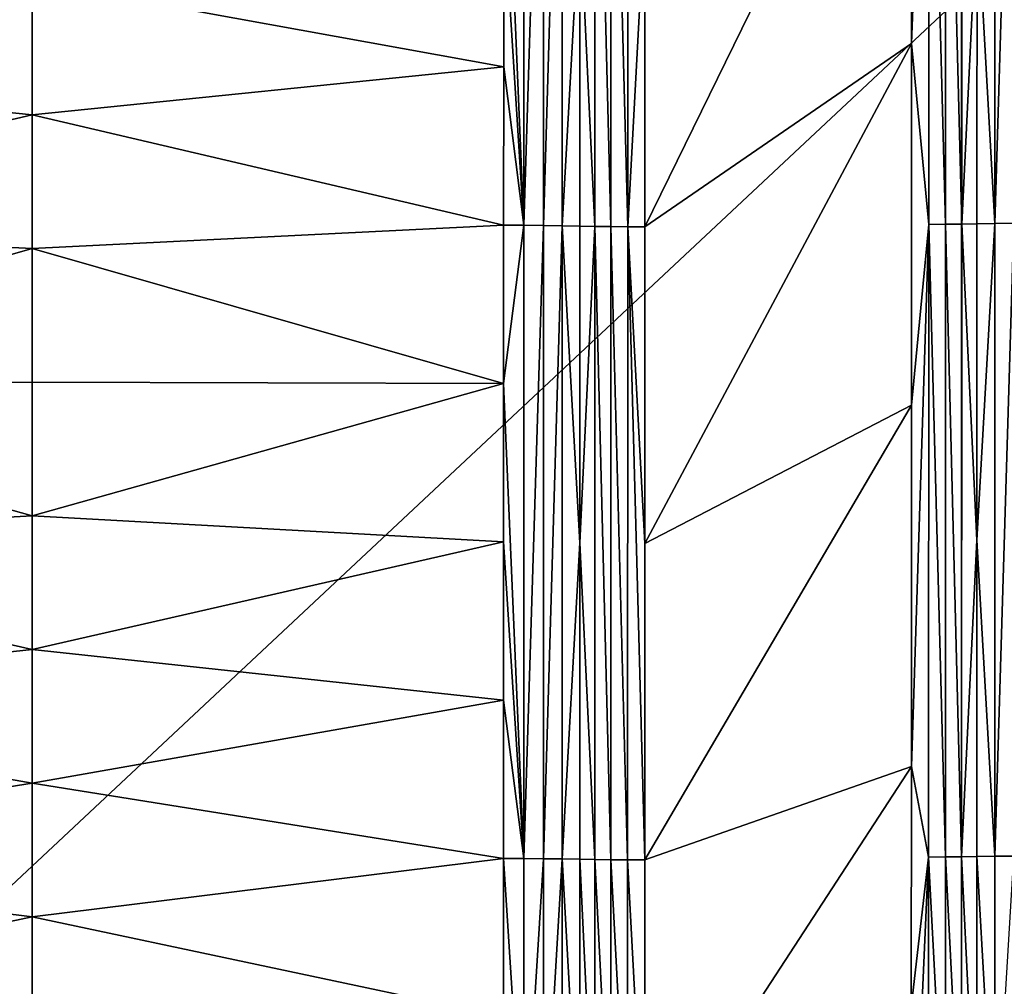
# Model space of a CAD drawing. Header units: inches. Extents: x -23.7 to 23.7, y -7.1 to 20.5.
# Tile 41 of 71: x 0 to 1.9, y 4.8 to 6.6. Entities that reach past the tile are written whole.
import ezdxf

# ---------------------------------------------------------------- set-up
doc = ezdxf.new("R2010")
doc.units = ezdxf.units.IN
doc.layers.get('0').update_dxf_attribs({"true_color": 0xc2ced6})

msp = doc.modelspace()

# ---------------------------------------------------------------- linework, layer by layer
for points in [[(0.9476, 6.2202), (0.9477, 7.4404), (0.909, 7.1355), (0.9476, 6.2202)], [(0.9855, 7.4401), (0.9477, 7.4404), (0.9476, 6.2202), (0.9855, 7.4401)], [(0.9476, 6.2202), (0.9855, 6.2199), (0.9855, 7.4401), (0.9476, 6.2202)], [(1.0218, 7.4396), (0.9855, 7.4401), (0.9855, 6.2199), (1.0218, 7.4396)], [(0.9855, 6.2199), (1.0218, 6.2194), (1.0218, 7.4396), (0.9855, 6.2199)], [(1.0218, 7.4396), (1.0218, 6.2194), (1.0558, 6.8289), (1.0218, 7.4396)], [(1.7283, 7.4412), (1.6952, 7.2673), (1.6951, 6.5705), (1.7283, 7.4412)], [(1.6951, 6.5705), (1.7281, 6.2219), (1.7283, 7.4412), (1.6951, 6.5705)], [(1.7283, 7.4412), (1.7281, 6.2219), (1.7606, 6.2222), (1.7283, 7.4412)], [(1.7606, 6.2222), (1.7608, 7.4415), (1.7283, 7.4412), (1.7606, 6.2222)], [(1.7608, 7.4415), (1.7606, 6.2222), (1.7918, 6.2226), (1.7608, 7.4415)], [(1.7918, 6.2226), (1.792, 7.4419), (1.7608, 7.4415), (1.7918, 6.2226)], [(1.7918, 6.2226), (1.8213, 6.833), (1.792, 7.4419), (1.7918, 6.2226)], [(1.8213, 6.833), (1.8556, 6.2239), (1.8557, 7.4433), (1.8213, 6.833)], [(1.8922, 7.4437), (1.8557, 7.4433), (1.8556, 6.2239), (1.8922, 7.4437)], [(1.8556, 6.2239), (1.8922, 6.2243), (1.8922, 7.4437), (1.8556, 6.2239)], [(1.0849, 7.4382), (1.0558, 6.8289), (1.0847, 6.2181), (1.0849, 7.4382)], [(1.0849, 7.4382), (1.0847, 6.2181), (1.1157, 6.2177), (1.0849, 7.4382)], [(1.1157, 6.2177), (1.1159, 7.4379), (1.0849, 7.4382), (1.1157, 6.2177)], [(1.1159, 7.4379), (1.1157, 6.2177), (1.148, 6.2174), (1.1159, 7.4379)], [(1.148, 6.2174), (1.1482, 7.4376), (1.1159, 7.4379), (1.148, 6.2174)], [(1.1812, 6.8274), (1.1482, 7.4376), (1.148, 6.2174), (1.1812, 6.8274)], [(1.6952, 7.2673), (1.1812, 6.8274), (1.1811, 6.2173), (1.6952, 7.2673)], [(1.1811, 6.2173), (1.6951, 6.5705), (1.6952, 7.2673), (1.1811, 6.2173)], [(0.909, 7.1355), (0.909, 6.8305), (0.9476, 6.2202), (0.909, 7.1355)], [(1.8212, 6.2234), (1.8213, 6.833), (1.7918, 6.2226), (1.8212, 6.2234)], [(1.8556, 6.2239), (1.8213, 6.833), (1.8212, 6.2234), (1.8556, 6.2239)], [(0, 6.6907), (0.909, 6.5254), (0.909, 6.8305), (0, 6.6907)], [(0.9476, 6.2202), (0.909, 6.8305), (0.909, 6.5254), (0.9476, 6.2202)], [(1.0558, 6.8289), (1.0218, 6.2194), (1.0558, 6.2188), (1.0558, 6.8289)], [(1.0558, 6.2188), (1.0847, 6.2181), (1.0558, 6.8289), (1.0558, 6.2188)], [(1.1812, 6.8274), (1.148, 6.2174), (1.1811, 6.2173), (1.1812, 6.8274)], [(0, 6.6907), (-0.909, 6.5254), (0, 6.4331), (0, 6.6907)], [(0, 6.6907), (0, 6.4331), (0.909, 6.5254), (0, 6.6907)], [(-1.7915, 3.3084), (-1.7915, 6.6625), (1.7915, 6.6625), (-1.7915, 3.3084)], [(1.7915, 6.6625), (1.7915, 3.3084), (-1.7915, 3.3084), (1.7915, 6.6625)], [(1.7915, 3.3084), (1.7915, 6.6625), (5.3744, 6.6625), (1.7915, 3.3084)], [(1.1809, 5.6073), (1.6949, 5.8738), (1.6951, 6.5705), (1.1809, 5.6073)], [(1.1811, 6.2173), (1.1809, 5.6073), (1.6951, 6.5705), (1.1811, 6.2173)], [(1.7281, 6.2219), (1.6951, 6.5705), (1.6949, 5.8738), (1.7281, 6.2219)], [(0, 6.4331), (-0.909, 6.5254), (-0.9089, 6.2204), (0, 6.4331)], [(0, 6.4331), (0.9089, 6.2204), (0.909, 6.5254), (0, 6.4331)], [(0.9476, 6.2202), (0.909, 6.5254), (0.9089, 6.2204), (0.9476, 6.2202)], [(-0.9089, 6.2204), (0, 6.1754), (0, 6.4331), (-0.9089, 6.2204)], [(0.9089, 6.2204), (0, 6.4331), (0, 6.1754), (0.9089, 6.2204)], [(0, 6.1754), (-0.9089, 6.2204), (-0.9089, 5.9153), (0, 6.1754)], [(0, 6.1754), (0.9089, 5.9153), (0.9089, 6.2204), (0, 6.1754)], [(0.9476, 6.2202), (0.9089, 6.2204), (0.9089, 5.9153), (0.9476, 6.2202)], [(0.9475, 5), (0.9476, 6.2202), (0.9089, 5.9153), (0.9475, 5)], [(0.9855, 6.2199), (0.9476, 6.2202), (0.9475, 5), (0.9855, 6.2199)], [(0.9475, 5), (0.9854, 4.9996), (0.9855, 6.2199), (0.9475, 5)], [(1.0218, 6.2194), (0.9855, 6.2199), (0.9854, 4.9996), (1.0218, 6.2194)], [(0.9854, 4.9996), (1.0217, 4.9991), (1.0218, 6.2194), (0.9854, 4.9996)], [(1.0218, 6.2194), (1.0217, 4.9991), (1.0557, 5.6086), (1.0218, 6.2194)], [(1.0218, 6.2194), (1.0557, 5.6086), (1.0558, 6.2188), (1.0218, 6.2194)], [(1.0558, 6.2188), (1.0557, 5.6086), (1.0847, 6.2181), (1.0558, 6.2188)], [(1.0557, 5.6086), (1.0845, 4.9979), (1.0847, 6.2181), (1.0557, 5.6086)], [(1.0847, 6.2181), (1.0845, 4.9979), (1.1155, 4.9975), (1.0847, 6.2181)], [(1.1155, 4.9975), (1.1157, 6.2177), (1.0847, 6.2181), (1.1155, 4.9975)], [(1.1157, 6.2177), (1.1155, 4.9975), (1.1478, 4.9973), (1.1157, 6.2177)], [(1.1478, 4.9973), (1.148, 6.2174), (1.1157, 6.2177), (1.1478, 4.9973)], [(1.1808, 4.9972), (1.148, 6.2174), (1.1478, 4.9973), (1.1808, 4.9972)], [(1.148, 6.2174), (1.1809, 5.6073), (1.1811, 6.2173), (1.148, 6.2174)], [(1.148, 6.2174), (1.1808, 4.9972), (1.1809, 5.6073), (1.148, 6.2174)], [(1.7281, 6.2219), (1.6949, 5.8738), (1.6947, 5.177), (1.7281, 6.2219)], [(1.6947, 5.177), (1.7278, 5.0028), (1.7281, 6.2219), (1.6947, 5.177)], [(1.7281, 6.2219), (1.7278, 5.0028), (1.7603, 5.003), (1.7281, 6.2219)], [(1.7603, 5.003), (1.7606, 6.2222), (1.7281, 6.2219), (1.7603, 5.003)], [(1.7606, 6.2222), (1.7603, 5.003), (1.7916, 5.0033), (1.7606, 6.2222)], [(1.7916, 5.0033), (1.7918, 6.2226), (1.7606, 6.2222), (1.7916, 5.0033)], [(1.7916, 5.0033), (1.8211, 5.6136), (1.7918, 6.2226), (1.7916, 5.0033)], [(1.7918, 6.2226), (1.8211, 5.6136), (1.8212, 6.2234), (1.7918, 6.2226)], [(1.8212, 6.2234), (1.8211, 5.6136), (1.8556, 6.2239), (1.8212, 6.2234)], [(1.8211, 5.6136), (1.8555, 5.0044), (1.8556, 6.2239), (1.8211, 5.6136)], [(1.8922, 6.2243), (1.8556, 6.2239), (1.8555, 5.0044), (1.8922, 6.2243)], [(1.8555, 5.0044), (1.8922, 5.0047), (1.8922, 6.2243), (1.8555, 5.0044)], [(0, 5.9178), (0, 6.1754), (-0.9089, 5.9153), (0, 5.9178)], [(0, 5.9178), (0.9089, 5.9153), (0, 6.1754), (0, 5.9178)], [(0, 5.6602), (0, 5.9178), (-0.9089, 5.9153), (0, 5.6602)], [(0, 5.6602), (-0.9089, 5.9153), (-0.9089, 5.6102), (0, 5.6602)], [(0, 5.6602), (0.9089, 5.9153), (0, 5.9178), (0, 5.6602)], [(0, 5.6602), (0.9089, 5.6102), (0.9089, 5.9153), (0, 5.6602)], [(0.9089, 5.9153), (0.9089, 5.6102), (0.9475, 5), (0.9089, 5.9153)], [(1.1808, 4.9972), (1.6949, 5.8738), (1.1809, 5.6073), (1.1808, 4.9972)], [(1.6949, 5.8738), (1.1808, 4.9972), (1.6947, 5.177), (1.6949, 5.8738)], [(0, 5.6602), (-0.9089, 5.6102), (0, 5.4026), (0, 5.6602)], [(0, 5.6602), (0, 5.4026), (0.9089, 5.6102), (0, 5.6602)], [(-0.9089, 5.6102), (-0.9089, 5.3052), (0, 5.4026), (-0.9089, 5.6102)], [(0.9089, 5.6102), (0, 5.4026), (0.9089, 5.3052), (0.9089, 5.6102)], [(0.9475, 5), (0.9089, 5.6102), (0.9089, 5.3052), (0.9475, 5)], [(1.0557, 5.6086), (1.0217, 4.9991), (1.0557, 4.9985), (1.0557, 5.6086)], [(1.0557, 5.6086), (1.0557, 4.9985), (1.0845, 4.9979), (1.0557, 5.6086)], [(1.821, 5.0039), (1.8211, 5.6136), (1.7916, 5.0033), (1.821, 5.0039)], [(1.8555, 5.0044), (1.8211, 5.6136), (1.821, 5.0039), (1.8555, 5.0044)], [(0, 5.1449), (0, 5.4026), (-0.9089, 5.3052), (0, 5.1449)], [(0, 5.1449), (0.9089, 5.3052), (0, 5.4026), (0, 5.1449)], [(0, 5.1449), (-0.9089, 5.3052), (-0.9089, 5.0001), (0, 5.1449)], [(0, 5.1449), (0.9089, 5.0001), (0.9089, 5.3052), (0, 5.1449)], [(0.9475, 5), (0.9089, 5.3052), (0.9089, 5.0001), (0.9475, 5)], [(1.1806, 4.3872), (1.6947, 5.177), (1.1808, 4.9972), (1.1806, 4.3872)], [(1.6946, 4.7125), (1.6947, 5.177), (1.1806, 4.3872), (1.6946, 4.7125)], [(1.7278, 5.0028), (1.6947, 5.177), (1.6946, 4.7125), (1.7278, 5.0028)], [(0, 4.8873), (0, 5.1449), (-0.9089, 5.0001), (0, 4.8873)], [(0, 4.8873), (0.9089, 5.0001), (0, 5.1449), (0, 4.8873)], [(0, 4.8873), (-0.9089, 5.0001), (-0.9089, 4.695), (0, 4.8873)], [(0, 4.8873), (0.9089, 4.695), (0.9089, 5.0001), (0, 4.8873)], [(0.9089, 5.0001), (0.9475, 4.3898), (0.9475, 5), (0.9089, 5.0001)], [(0.9475, 4.3898), (0.9089, 5.0001), (0.9089, 4.695), (0.9475, 4.3898)], [(0.9854, 4.9996), (0.9475, 5), (0.9475, 4.3898), (0.9854, 4.9996)], [(0.9475, 4.3898), (0.9854, 4.3895), (0.9854, 4.9996), (0.9475, 4.3898)], [(1.0217, 4.9991), (0.9854, 4.9996), (0.9854, 4.3895), (1.0217, 4.9991)], [(0.9854, 4.3895), (1.0216, 4.389), (1.0217, 4.9991), (0.9854, 4.3895)], [(1.0217, 4.9991), (1.0216, 4.389), (1.0556, 4.3883), (1.0217, 4.9991)], [(1.0217, 4.9991), (1.0556, 4.3883), (1.0557, 4.9985), (1.0217, 4.9991)], [(1.0844, 4.3878), (1.0557, 4.9985), (1.0556, 4.3883), (1.0844, 4.3878)], [(1.0557, 4.9985), (1.0844, 4.3878), (1.0845, 4.9979), (1.0557, 4.9985)], [(1.0845, 4.9979), (1.0844, 4.3878), (1.1153, 4.3875), (1.0845, 4.9979)], [(1.1153, 4.3875), (1.1155, 4.9975), (1.0845, 4.9979), (1.1153, 4.3875)], [(1.1155, 4.9975), (1.1153, 4.3875), (1.1476, 4.3873), (1.1155, 4.9975)], [(1.1476, 4.3873), (1.1478, 4.9973), (1.1155, 4.9975), (1.1476, 4.3873)], [(1.1478, 4.9973), (1.1476, 4.3873), (1.1806, 4.3872), (1.1478, 4.9973)], [(1.1806, 4.3872), (1.1808, 4.9972), (1.1478, 4.9973), (1.1806, 4.3872)], [(1.7278, 5.0028), (1.6946, 4.7125), (1.6944, 4.2479), (1.7278, 5.0028)], [(1.6944, 4.2479), (1.7276, 4.3932), (1.7278, 5.0028), (1.6944, 4.2479)], [(1.7278, 5.0028), (1.7276, 4.3932), (1.7601, 4.3934), (1.7278, 5.0028)], [(1.7601, 4.3934), (1.7603, 5.003), (1.7278, 5.0028), (1.7601, 4.3934)], [(1.7603, 5.003), (1.7601, 4.3934), (1.7914, 4.3937), (1.7603, 5.003)], [(1.7914, 4.3937), (1.7916, 5.0033), (1.7603, 5.003), (1.7914, 4.3937)], [(1.7914, 4.3937), (1.8209, 4.3941), (1.7916, 5.0033), (1.7914, 4.3937)], [(1.7916, 5.0033), (1.8209, 4.3941), (1.821, 5.0039), (1.7916, 5.0033)], [(1.821, 5.0039), (1.8209, 4.3941), (1.8554, 4.3946), (1.821, 5.0039)], [(1.8555, 5.0044), (1.821, 5.0039), (1.8554, 4.3946), (1.8555, 5.0044)], [(1.8922, 5.0047), (1.8555, 5.0044), (1.8554, 4.3946), (1.8922, 5.0047)], [(0, 4.8873), (-0.9089, 4.695), (0, 4.6297), (0, 4.8873)], [(0, 4.8873), (0, 4.6297), (0.9089, 4.695), (0, 4.8873)]]:
    msp.add_lwpolyline(points)

doc.saveas('drawing.dxf')
